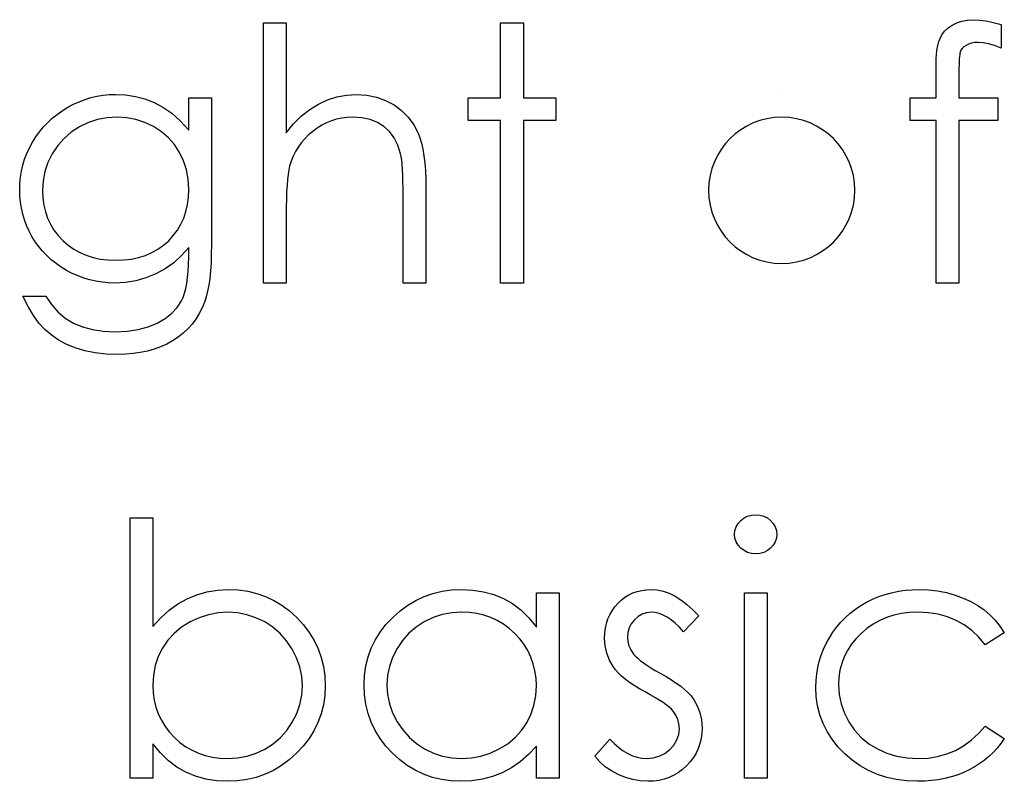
# Model space of a CAD drawing. Header units: inches. Extents: x 7.3 to 43.3, y -43.5 to -20.4.
# Tile 64 of 136: x 34.994 to 35.529, y -39.699 to -39.285. Entities that reach past the tile are written whole.
import ezdxf

# ---------------------------------------------------------------- set-up
doc = ezdxf.new("R2010")
doc.units = ezdxf.units.IN
doc.header["$LTSCALE"] = 0.5
doc.header["$MEASUREMENT"] = 0

msp = doc.modelspace()

# ---------------------------------------------------------------- linework, layer by layer
at = {"color": 7, "linetype": 'Continuous'}
for p, q in [((35.12621, -39.2869), (35.13858, -39.2869)), ((35.12621, -39.42823), (35.12621, -39.2869)), ((35.13858, -39.2869), (35.13858, -39.2869)), ((35.13858, -39.2869), (35.13858, -39.34655)), ((35.25517, -39.2869), (35.26754, -39.2869)), ((35.25517, -39.32753), (35.25517, -39.2869)), ((35.26754, -39.2869), (35.26754, -39.2869)), ((35.26754, -39.2869), (35.26754, -39.32753)), ((35.49657, -39.29137), (35.49841, -39.28957)), ((35.49841, -39.28957), (35.50062, -39.28803)), ((35.50062, -39.28803), (35.50313, -39.28676)), ((35.50313, -39.28676), (35.50589, -39.28585)), ((35.50589, -39.28585), (35.5089, -39.28532)), ((35.5089, -39.28532), (35.51216, -39.28513)), ((35.51216, -39.28513), (35.51216, -39.28513)), ((35.51216, -39.28513), (35.51547, -39.2853)), ((35.51547, -39.2853), (35.51909, -39.28577)), ((35.51909, -39.28577), (35.52301, -39.28659)), ((35.52301, -39.28659), (35.52723, -39.28773)), ((35.52723, -39.28773), (35.52723, -39.30059)), ((35.49389, -39.29565), (35.49505, -39.29338)), ((35.49505, -39.29338), (35.49657, -39.29137)), ((35.4924, -39.30194), (35.49267, -39.30009)), ((35.49267, -39.30009), (35.49303, -39.29841)), ((35.49303, -39.29841), (35.49342, -39.29692)), ((35.49342, -39.29692), (35.49389, -39.29565)), ((35.50708, -39.2999), (35.50614, -39.30075)), ((35.50824, -39.29907), (35.50708, -39.2999)), ((35.50962, -39.29838), (35.50824, -39.29907)), ((35.51114, -39.29788), (35.50962, -39.29838)), ((35.51285, -39.29761), (35.51114, -39.29788)), ((35.5147, -39.2975), (35.51285, -39.29761)), ((35.51743, -39.29769), (35.5147, -39.2975)), ((35.5147, -39.2975), (35.5147, -39.2975)), ((35.52044, -39.29827), (35.51743, -39.29769)), ((35.5237, -39.29924), (35.52044, -39.29827)), ((35.52723, -39.30059), (35.5237, -39.29924)), ((35.49204, -39.3063), (35.49218, -39.30404)), ((35.49218, -39.30404), (35.4924, -39.30194)), ((35.5046, -39.30517), (35.50451, -39.30641)), ((35.50474, -39.30412), (35.5046, -39.30517)), ((35.50485, -39.30329), (35.50474, -39.30412)), ((35.50501, -39.30269), (35.50485, -39.30329)), ((35.50545, -39.30169), (35.50501, -39.30269)), ((35.50614, -39.30075), (35.50545, -39.30169)), ((35.52723, -39.30059), (35.52723, -39.30059)), ((35.4919, -39.31144), (35.49193, -39.30876)), ((35.49193, -39.30876), (35.49204, -39.3063)), ((35.5044, -39.30956), (35.50435, -39.31146)), ((35.50443, -39.3079), (35.5044, -39.30956)), ((35.50451, -39.30641), (35.50443, -39.3079)), ((35.4919, -39.32753), (35.4919, -39.31144)), ((35.4919, -39.31144), (35.4919, -39.31144)), ((35.50435, -39.31146), (35.50435, -39.31356)), ((35.50435, -39.31356), (35.50435, -39.31356)), ((35.50435, -39.31356), (35.50435, -39.32753)), ((35.03244, -39.3275), (35.0357, -39.32676)), ((35.0357, -39.32676), (35.03901, -39.3262)), ((35.03901, -39.3262), (35.04235, -39.32587)), ((35.04235, -39.32587), (35.04572, -39.32576)), ((35.04572, -39.32576), (35.04572, -39.32576)), ((35.04572, -39.32576), (35.05127, -39.32604)), ((35.05127, -39.32604), (35.05662, -39.32684)), ((35.05662, -39.32684), (35.06179, -39.32816)), ((35.16102, -39.32869), (35.16613, -39.32706)), ((35.16613, -39.32706), (35.1714, -39.32609)), ((35.1714, -39.32609), (35.17689, -39.32576)), ((35.17689, -39.32576), (35.17689, -39.32576)), ((35.17689, -39.32576), (35.18247, -39.32612)), ((35.18247, -39.32612), (35.18771, -39.32717)), ((35.40804, -39.32576), (35.40804, -39.32576)), ((35.01986, -39.33275), (35.02295, -39.33112)), ((35.02295, -39.33112), (35.02607, -39.32968)), ((35.02607, -39.32968), (35.02924, -39.3285)), ((35.02924, -39.3285), (35.03244, -39.3275)), ((35.06179, -39.32816), (35.06676, -39.33004)), ((35.06676, -39.33004), (35.07159, -39.33258)), ((35.08558, -39.32753), (35.09795, -39.32753)), ((35.08558, -39.34514), (35.08558, -39.32753)), ((35.09795, -39.32753), (35.09795, -39.32753)), ((35.09795, -39.32753), (35.09795, -39.40744)), ((35.15144, -39.33385), (35.15613, -39.33095)), ((35.15613, -39.33095), (35.16102, -39.32869)), ((35.18771, -39.32717), (35.19263, -39.32896)), ((35.19263, -39.32896), (35.19721, -39.33145)), ((35.19721, -39.33145), (35.20135, -39.33454)), ((35.23751, -39.3399), (35.23751, -39.32753)), ((35.23751, -39.32753), (35.23751, -39.32753)), ((35.23751, -39.32753), (35.25517, -39.32753)), ((35.25517, -39.32753), (35.25517, -39.32753)), ((35.26754, -39.32753), (35.26754, -39.32753)), ((35.26754, -39.32753), (35.28521, -39.32753)), ((35.28521, -39.32753), (35.28521, -39.32753)), ((35.28521, -39.32753), (35.28521, -39.3399)), ((35.47777, -39.3399), (35.47777, -39.32753)), ((35.47777, -39.32753), (35.47777, -39.32753)), ((35.47777, -39.32753), (35.4919, -39.32753)), ((35.4919, -39.32753), (35.4919, -39.32753)), ((35.50435, -39.32753), (35.50435, -39.32753)), ((35.50435, -39.32753), (35.52547, -39.32753)), ((35.52547, -39.32753), (35.52547, -39.32753)), ((35.52547, -39.32753), (35.52547, -39.3399)), ((35.01141, -39.33868), (35.01406, -39.33656)), ((35.01406, -39.33656), (35.01688, -39.33457)), ((35.01688, -39.33457), (35.01986, -39.33275)), ((35.07159, -39.33258), (35.07636, -39.33595)), ((35.07636, -39.33595), (35.081, -39.34014)), ((35.14266, -39.34166), (35.14697, -39.33744)), ((35.14697, -39.33744), (35.15144, -39.33385)), ((35.20135, -39.33454), (35.20494, -39.3381)), ((35.00661, -39.34343), (35.00893, -39.34097)), ((35.00893, -39.34097), (35.01141, -39.33868)), ((35.03109, -39.34108), (35.02626, -39.3434)), ((35.03609, -39.33945), (35.03109, -39.34108)), ((35.04131, -39.33846), (35.03609, -39.33945)), ((35.04672, -39.33813), (35.04131, -39.33846)), ((35.0519, -39.33846), (35.04672, -39.33813)), ((35.05693, -39.3394), (35.0519, -39.33846)), ((35.06176, -39.34103), (35.05693, -39.3394)), ((35.06642, -39.34326), (35.06176, -39.34103)), ((35.081, -39.34014), (35.08558, -39.34514)), ((35.13858, -39.34655), (35.14266, -39.34166)), ((35.15801, -39.34243), (35.1555, -39.34401)), ((35.16058, -39.34114), (35.15801, -39.34243)), ((35.16326, -39.34003), (35.16058, -39.34114)), ((35.16599, -39.33921), (35.16326, -39.34003)), ((35.16883, -39.3386), (35.16599, -39.33921)), ((35.17173, -39.33824), (35.16883, -39.3386)), ((35.17471, -39.33813), (35.17173, -39.33824)), ((35.17974, -39.33843), (35.17471, -39.33813)), ((35.17471, -39.33813), (35.17471, -39.33813)), ((35.18426, -39.33937), (35.17974, -39.33843)), ((35.18826, -39.34092), (35.18426, -39.33937)), ((35.19177, -39.3431), (35.18826, -39.34092)), ((35.19478, -39.34589), (35.19177, -39.3431)), ((35.20494, -39.3381), (35.20792, -39.34219)), ((35.20792, -39.34219), (35.21032, -39.34674)), ((35.25517, -39.3399), (35.23751, -39.3399)), ((35.23751, -39.3399), (35.23751, -39.3399)), ((35.25517, -39.42823), (35.25517, -39.3399)), ((35.25517, -39.3399), (35.25517, -39.3399)), ((35.28521, -39.3399), (35.26754, -39.3399)), ((35.26754, -39.3399), (35.26754, -39.3399)), ((35.26754, -39.3399), (35.26754, -39.42823)), ((35.28521, -39.3399), (35.28521, -39.3399)), ((35.4919, -39.3399), (35.47777, -39.3399)), ((35.47777, -39.3399), (35.47777, -39.3399)), ((35.4919, -39.42823), (35.4919, -39.3399)), ((35.4919, -39.3399), (35.4919, -39.3399)), ((35.50432, -39.3399), (35.50427, -39.42823)), ((35.52547, -39.3399), (35.50432, -39.3399)), ((35.50432, -39.3399), (35.50432, -39.3399)), ((35.52547, -39.3399), (35.52547, -39.3399)), ((35.00247, -39.34878), (35.00445, -39.34602)), ((35.00445, -39.34602), (35.00661, -39.34343)), ((35.02179, -39.34627), (35.01784, -39.34967)), ((35.02626, -39.3434), (35.02179, -39.34627)), ((35.07076, -39.34605), (35.06642, -39.34326)), ((35.07454, -39.34931), (35.07076, -39.34605)), ((35.08558, -39.34514), (35.08558, -39.34514)), ((35.13858, -39.34655), (35.13858, -39.34655)), ((35.15078, -39.34779), (35.14871, -39.34986)), ((35.15307, -39.3458), (35.15078, -39.34779)), ((35.1555, -39.34401), (35.15307, -39.3458)), ((35.19726, -39.34928), (35.19478, -39.34589)), ((35.21032, -39.34674), (35.21131, -39.34931)), ((34.99902, -39.35475), (35.00065, -39.35171)), ((35.00065, -39.35171), (35.00247, -39.34878)), ((35.01439, -39.35356), (35.01144, -39.35795)), ((35.01784, -39.34967), (35.01439, -39.35356)), ((35.07782, -39.35303), (35.07454, -39.34931)), ((35.08058, -39.35723), (35.07782, -39.35303)), ((35.14683, -39.35207), (35.14515, -39.35439)), ((35.14871, -39.34986), (35.14683, -39.35207)), ((35.19925, -39.35331), (35.19726, -39.34928)), ((35.20074, -39.35795), (35.19925, -39.35331)), ((35.21131, -39.34931), (35.21217, -39.35223)), ((35.21217, -39.35223), (35.21289, -39.35546)), ((34.99642, -39.36096), (34.99761, -39.35781)), ((34.99761, -39.35781), (34.99902, -39.35475)), ((35.01144, -39.35795), (35.00909, -39.3627)), ((35.08277, -39.36178), (35.08058, -39.35723)), ((35.14369, -39.35682), (35.14242, -39.35936)), ((35.14515, -39.35439), (35.14369, -39.35682)), ((35.20107, -39.35955), (35.20074, -39.35795)), ((35.20074, -39.35795), (35.20074, -39.35795)), ((35.21289, -39.35546), (35.21349, -39.35905)), ((35.21349, -39.35905), (35.21394, -39.363)), ((34.99468, -39.36742), (34.99546, -39.36416)), ((34.99546, -39.36416), (34.99642, -39.36096)), ((35.00909, -39.3627), (35.00744, -39.36761)), ((35.08434, -39.36667), (35.08277, -39.36178)), ((35.14134, -39.36203), (35.14048, -39.36479)), ((35.14242, -39.35936), (35.14134, -39.36203)), ((35.20138, -39.36154), (35.20107, -39.35955)), ((35.20162, -39.36385), (35.20138, -39.36154)), ((35.20182, -39.36653), (35.20162, -39.36385)), ((35.21394, -39.363), (35.21427, -39.36725)), ((34.99416, -39.37073), (34.99468, -39.36742)), ((35.00744, -39.36761), (35.00641, -39.37274)), ((35.08528, -39.37183), (35.08434, -39.36667)), ((35.13966, -39.36921), (35.13932, -39.372)), ((35.14004, -39.36681), (35.13966, -39.36921)), ((35.14048, -39.36479), (35.14004, -39.36681)), ((35.14048, -39.36479), (35.14048, -39.36479)), ((35.20198, -39.3696), (35.20182, -39.36653)), ((35.20209, -39.37299), (35.20198, -39.3696)), ((35.21427, -39.36725), (35.21449, -39.37186)), ((34.99372, -39.37755), (34.99383, -39.37412)), ((34.99383, -39.37412), (34.99416, -39.37073)), ((35.00641, -39.37274), (35.00608, -39.37804)), ((35.08558, -39.37733), (35.08528, -39.37183)), ((35.13905, -39.3752), (35.13885, -39.37876)), ((35.13932, -39.372), (35.13905, -39.3752)), ((35.20215, -39.37675), (35.20209, -39.37299)), ((35.21449, -39.37186), (35.21454, -39.3768)), ((34.99383, -39.38097), (34.99372, -39.37755)), ((34.99372, -39.37755), (34.99372, -39.37755)), ((35.00608, -39.37804), (35.00608, -39.37804)), ((35.00608, -39.37804), (35.00625, -39.38205)), ((35.08542, -39.38155), (35.08558, -39.37733)), ((35.08558, -39.37733), (35.08558, -39.37733)), ((35.13885, -39.37876), (35.13869, -39.38274)), ((35.20218, -39.38086), (35.20215, -39.37675)), ((35.21454, -39.3768), (35.21454, -39.3768)), ((35.21454, -39.3768), (35.21454, -39.42823)), ((34.99413, -39.38434), (34.99383, -39.38097)), ((34.99466, -39.38762), (34.99413, -39.38434)), ((35.00625, -39.38205), (35.00677, -39.38588)), ((35.00677, -39.38588), (35.00766, -39.38955)), ((35.08406, -39.38936), (35.08489, -39.38555)), ((35.08489, -39.38555), (35.08542, -39.38155)), ((35.13869, -39.38274), (35.13861, -39.38707)), ((35.20218, -39.42823), (35.20218, -39.38086)), ((35.20218, -39.38086), (35.20218, -39.38086)), ((34.99537, -39.39082), (34.99466, -39.38762)), ((34.99631, -39.39397), (34.99537, -39.39082)), ((35.00766, -39.38955), (35.00887, -39.393)), ((35.08288, -39.39295), (35.08406, -39.38936)), ((35.13861, -39.38707), (35.13858, -39.39182)), ((34.99747, -39.39703), (34.99631, -39.39397)), ((35.00887, -39.393), (35.01042, -39.39632)), ((35.01042, -39.39632), (35.01232, -39.39944)), ((35.07945, -39.39949), (35.08133, -39.39632)), ((35.08133, -39.39632), (35.08288, -39.39295)), ((35.13858, -39.39182), (35.13858, -39.39182)), ((35.13858, -39.39182), (35.13858, -39.42823)), ((34.99882, -39.40004), (34.99747, -39.39703)), ((35.00037, -39.40297), (34.99882, -39.40004)), ((35.01232, -39.39944), (35.01459, -39.40239)), ((35.07724, -39.40247), (35.07945, -39.39949)), ((35.00214, -39.40578), (35.00037, -39.40297)), ((35.00407, -39.40846), (35.00214, -39.40578)), ((35.01459, -39.40239), (35.01718, -39.40515)), ((35.01718, -39.40515), (35.02005, -39.40766)), ((35.07189, -39.40772), (35.07471, -39.40523)), ((35.07471, -39.40523), (35.07724, -39.40247)), ((35.00617, -39.41097), (35.00407, -39.40846)), ((35.00843, -39.41335), (35.00617, -39.41097)), ((35.02005, -39.40766), (35.02314, -39.40984)), ((35.02314, -39.40984), (35.02645, -39.41166)), ((35.02645, -39.41166), (35.02993, -39.41318)), ((35.06209, -39.41321), (35.06557, -39.41172)), ((35.06557, -39.41172), (35.06883, -39.40987)), ((35.06883, -39.40987), (35.07189, -39.40772)), ((35.08558, -39.40893), (35.08172, -39.41332)), ((35.08558, -39.41415), (35.08558, -39.40893)), ((35.08558, -39.40893), (35.08558, -39.40893)), ((35.09789, -39.41255), (35.09773, -39.41729)), ((35.09795, -39.40744), (35.09789, -39.41255)), ((35.09795, -39.40744), (35.09795, -39.40744)), ((35.01089, -39.41558), (35.00843, -39.41335)), ((35.01351, -39.41765), (35.01089, -39.41558)), ((35.0163, -39.41959), (35.01351, -39.41765)), ((35.02993, -39.41318), (35.03363, -39.41434)), ((35.03363, -39.41434), (35.03755, -39.4152)), ((35.03755, -39.4152), (35.04166, -39.41569)), ((35.04166, -39.41569), (35.04597, -39.41586)), ((35.04597, -39.41586), (35.05033, -39.41569)), ((35.04597, -39.41586), (35.04597, -39.41586)), ((35.05033, -39.41569), (35.05447, -39.4152)), ((35.05447, -39.4152), (35.05839, -39.41437)), ((35.05839, -39.41437), (35.06209, -39.41321)), ((35.07747, -39.41718), (35.0728, -39.4205)), ((35.08172, -39.41332), (35.07747, -39.41718)), ((35.08553, -39.41815), (35.08558, -39.41415)), ((35.08558, -39.41415), (35.08558, -39.41415)), ((35.09773, -39.41729), (35.09742, -39.42168)), ((35.01925, -39.42138), (35.0163, -39.41959)), ((35.02231, -39.42298), (35.01925, -39.42138)), ((35.02546, -39.42436), (35.02231, -39.42298)), ((35.06772, -39.42326), (35.06237, -39.42544)), ((35.0728, -39.4205), (35.06772, -39.42326)), ((35.08503, -39.4253), (35.08533, -39.42188)), ((35.08533, -39.42188), (35.08553, -39.41815)), ((35.09742, -39.42168), (35.09704, -39.42571)), ((35.02864, -39.42555), (35.02546, -39.42436)), ((35.03186, -39.42651), (35.02864, -39.42555)), ((35.03515, -39.42726), (35.03186, -39.42651)), ((35.03849, -39.42778), (35.03515, -39.42726)), ((35.04188, -39.42812), (35.03849, -39.42778)), ((35.04534, -39.42823), (35.04188, -39.42812)), ((35.05119, -39.42792), (35.04534, -39.42823)), ((35.04534, -39.42823), (35.04534, -39.42823)), ((35.05685, -39.42698), (35.05119, -39.42792)), ((35.06237, -39.42544), (35.05685, -39.42698)), ((35.08403, -39.43126), (35.08459, -39.42842)), ((35.08459, -39.42842), (35.08503, -39.4253)), ((35.09704, -39.42571), (35.09651, -39.42941)), ((35.13858, -39.42823), (35.12621, -39.42823)), ((35.12621, -39.42823), (35.12621, -39.42823)), ((35.13858, -39.42823), (35.13858, -39.42823)), ((35.21454, -39.42823), (35.20218, -39.42823)), ((35.20218, -39.42823), (35.20218, -39.42823)), ((35.21454, -39.42823), (35.21454, -39.42823)), ((35.26754, -39.42823), (35.25517, -39.42823)), ((35.25517, -39.42823), (35.25517, -39.42823)), ((35.26754, -39.42823), (35.26754, -39.42823)), ((35.50427, -39.42823), (35.4919, -39.42823)), ((35.4919, -39.42823), (35.4919, -39.42823)), ((35.50427, -39.42823), (35.50427, -39.42823)), ((35.08257, -39.43604), (35.08337, -39.4338)), ((35.08337, -39.4338), (35.08403, -39.43126)), ((35.09588, -39.43272), (35.09513, -39.43571)), ((35.09651, -39.42941), (35.09588, -39.43272)), ((34.99824, -39.44092), (34.99548, -39.43529)), ((34.99548, -39.43529), (34.99548, -39.43529)), ((34.99548, -39.43529), (35.00785, -39.43529)), ((35.00785, -39.43529), (35.00785, -39.43529)), ((35.00785, -39.43529), (35.01097, -39.43993)), ((35.07931, -39.44145), (35.08163, -39.438)), ((35.08163, -39.438), (35.08257, -39.43604)), ((35.09428, -39.43833), (35.0929, -39.4417)), ((35.09513, -39.43571), (35.09428, -39.43833)), ((35.09428, -39.43833), (35.09428, -39.43833)), ((35.00114, -39.44584), (34.99824, -39.44092)), ((35.01097, -39.43993), (35.01453, -39.4439)), ((35.01453, -39.4439), (35.0185, -39.44727)), ((35.07272, -39.44744), (35.07636, -39.44459)), ((35.07636, -39.44459), (35.07931, -39.44145)), ((35.09129, -39.44484), (35.08947, -39.4478)), ((35.0929, -39.4417), (35.09129, -39.44484)), ((35.00415, -39.45), (35.00114, -39.44584)), ((35.0073, -39.45348), (35.00415, -39.45)), ((35.0185, -39.44727), (35.02289, -39.44998)), ((35.02289, -39.44998), (35.02778, -39.45205)), ((35.06353, -39.45205), (35.06841, -39.44998)), ((35.06841, -39.44998), (35.07272, -39.44744)), ((35.08947, -39.4478), (35.0874, -39.45056)), ((35.01075, -39.45644), (35.0073, -39.45348)), ((35.02778, -39.45205), (35.03322, -39.45354)), ((35.03322, -39.45354), (35.03918, -39.45442)), ((35.03918, -39.45442), (35.04572, -39.45472)), ((35.04572, -39.45472), (35.05218, -39.45442)), ((35.04572, -39.45472), (35.04572, -39.45472)), ((35.05218, -39.45442), (35.05812, -39.45354)), ((35.05812, -39.45354), (35.06353, -39.45205)), ((35.08257, -39.4555), (35.07981, -39.45768)), ((35.08508, -39.45312), (35.08257, -39.4555)), ((35.0874, -39.45056), (35.08508, -39.45312)), ((35.01464, -39.45906), (35.01075, -39.45644)), ((35.01903, -39.46138), (35.01464, -39.45906)), ((35.0768, -39.45964), (35.07363, -39.46138)), ((35.07981, -39.45768), (35.0768, -39.45964)), ((35.02389, -39.46339), (35.01903, -39.46138)), ((35.02916, -39.46502), (35.02389, -39.46339)), ((35.03476, -39.46615), (35.02916, -39.46502)), ((35.04067, -39.46687), (35.03476, -39.46615)), ((35.0593, -39.46604), (35.05533, -39.46662)), ((35.06311, -39.46521), (35.0593, -39.46604)), ((35.06678, -39.46419), (35.06311, -39.46521)), ((35.07029, -39.4629), (35.06678, -39.46419)), ((35.07363, -39.46138), (35.07029, -39.4629)), ((35.04691, -39.46709), (35.04067, -39.46687)), ((35.05119, -39.46698), (35.04691, -39.46709)), ((35.04691, -39.46709), (35.04691, -39.46709)), ((35.05533, -39.46662), (35.05119, -39.46698)), ((35.05378, -39.69725), (35.05378, -39.55593)), ((35.05378, -39.55593), (35.05378, -39.55593)), ((35.05378, -39.55593), (35.06615, -39.55593)), ((35.06615, -39.55593), (35.06615, -39.55593)), ((35.06615, -39.55593), (35.06615, -39.61483)), ((35.38428, -39.55891), (35.38574, -39.55728)), ((35.38574, -39.55728), (35.3875, -39.55593)), ((35.3875, -39.55593), (35.38946, -39.55493)), ((35.38946, -39.55493), (35.39153, -39.55435)), ((35.39153, -39.55435), (35.3938, -39.55416)), ((35.3938, -39.55416), (35.39609, -39.55435)), ((35.39609, -39.55435), (35.39821, -39.55493)), ((35.39821, -39.55493), (35.40017, -39.55593)), ((35.40017, -39.55593), (35.40194, -39.55728)), ((35.40194, -39.55728), (35.40343, -39.55891)), ((35.38259, -39.56269), (35.38323, -39.56073)), ((35.38323, -39.56073), (35.38428, -39.55891)), ((35.40343, -39.55891), (35.40448, -39.56073)), ((35.40448, -39.56073), (35.40512, -39.56269)), ((35.38237, -39.56481), (35.38259, -39.56269)), ((35.38259, -39.56688), (35.38237, -39.56481)), ((35.38237, -39.56481), (35.38237, -39.56481)), ((35.38323, -39.56882), (35.38259, -39.56688)), ((35.40512, -39.56688), (35.40448, -39.56882)), ((35.40512, -39.56269), (35.40534, -39.56481)), ((35.40534, -39.56481), (35.40512, -39.56688)), ((35.40534, -39.56481), (35.40534, -39.56481)), ((35.38428, -39.57061), (35.38323, -39.56882)), ((35.38574, -39.57224), (35.38428, -39.57061)), ((35.3875, -39.57359), (35.38574, -39.57224)), ((35.40194, -39.57224), (35.40017, -39.57359)), ((35.40343, -39.57061), (35.40194, -39.57224)), ((35.40448, -39.56882), (35.40343, -39.57061)), ((35.38946, -39.57459), (35.3875, -39.57359)), ((35.39153, -39.57517), (35.38946, -39.57459)), ((35.3938, -39.57536), (35.39153, -39.57517)), ((35.39609, -39.57517), (35.3938, -39.57536)), ((35.3938, -39.57536), (35.3938, -39.57536)), ((35.39821, -39.57459), (35.39609, -39.57517)), ((35.40017, -39.57359), (35.39821, -39.57459)), ((35.0797, -39.6026), (35.0847, -39.59979)), ((35.0847, -39.59979), (35.08997, -39.59761)), ((35.08997, -39.59761), (35.09546, -39.59603)), ((35.09546, -39.59603), (35.10123, -39.59509)), ((35.10123, -39.59509), (35.10722, -39.59479)), ((35.10722, -39.59479), (35.10722, -39.59479)), ((35.10722, -39.59479), (35.11255, -39.59504)), ((35.11255, -39.59504), (35.11771, -39.59576)), ((35.11771, -39.59576), (35.12265, -39.59694)), ((35.12265, -39.59694), (35.1274, -39.5986)), ((35.1274, -39.5986), (35.13193, -39.60075)), ((35.20902, -39.60073), (35.2136, -39.5986)), ((35.2136, -39.5986), (35.21838, -39.59692)), ((35.21838, -39.59692), (35.22335, -39.59573)), ((35.22335, -39.59573), (35.22851, -39.59504)), ((35.22851, -39.59504), (35.23387, -39.59479)), ((35.23387, -39.59479), (35.23387, -39.59479)), ((35.23387, -39.59479), (35.24002, -39.59509)), ((35.24002, -39.59509), (35.24587, -39.59601)), ((35.24587, -39.59601), (35.25142, -39.59755)), ((35.25142, -39.59755), (35.25667, -39.59968)), ((35.25667, -39.59968), (35.26161, -39.60246)), ((35.27461, -39.61519), (35.27461, -39.59656)), ((35.27461, -39.59656), (35.27461, -39.59656)), ((35.27461, -39.59656), (35.28697, -39.59656)), ((35.28697, -39.59656), (35.28697, -39.69725)), ((35.32079, -39.60056), (35.32278, -39.59904)), ((35.32278, -39.59904), (35.32487, -39.59774)), ((35.32487, -39.59774), (35.32708, -39.59667)), ((35.32708, -39.59667), (35.32943, -39.59584)), ((35.32943, -39.59584), (35.33188, -39.59526)), ((35.33188, -39.59526), (35.33445, -39.5949)), ((35.33445, -39.5949), (35.33716, -39.59479)), ((35.33716, -39.59479), (35.33716, -39.59479)), ((35.33716, -39.59479), (35.34036, -39.59501)), ((35.34036, -39.59501), (35.34356, -39.59567)), ((35.34356, -39.59567), (35.34679, -39.59681)), ((35.34679, -39.59681), (35.35002, -39.59838)), ((35.35002, -39.59838), (35.35322, -39.60039)), ((35.38767, -39.59656), (35.40004, -39.59656)), ((35.38767, -39.69725), (35.38767, -39.59656)), ((35.40004, -39.59656), (35.40004, -39.59656)), ((35.40004, -39.59656), (35.40004, -39.69725)), ((35.45411, -39.60172), (35.45737, -39.60009)), ((35.45737, -39.60009), (35.46074, -39.59868)), ((35.46074, -39.59868), (35.46419, -39.5975)), ((35.46419, -39.5975), (35.46775, -39.59653)), ((35.46775, -39.59653), (35.47139, -39.59576)), ((35.47139, -39.59576), (35.47512, -39.59523)), ((35.47512, -39.59523), (35.47895, -39.5949)), ((35.47895, -39.5949), (35.4829, -39.59479)), ((35.4829, -39.59479), (35.4829, -39.59479)), ((35.4829, -39.59479), (35.48784, -39.59498)), ((35.48784, -39.59498), (35.49273, -39.59556)), ((35.49273, -39.59556), (35.4975, -39.5965)), ((35.4975, -39.5965), (35.5022, -39.59786)), ((35.5022, -39.59786), (35.50667, -39.59951)), ((35.50667, -39.59951), (35.51081, -39.60139)), ((35.07493, -39.60605), (35.0797, -39.6026)), ((35.13193, -39.60075), (35.13629, -39.60338)), ((35.13629, -39.60338), (35.14043, -39.60647)), ((35.20047, -39.60644), (35.20466, -39.60335)), ((35.20466, -39.60335), (35.20902, -39.60073)), ((35.26161, -39.60246), (35.26627, -39.606)), ((35.31576, -39.60633), (35.31723, -39.60426)), ((35.31723, -39.60426), (35.31891, -39.60233)), ((35.31891, -39.60233), (35.32079, -39.60056)), ((35.35322, -39.60039), (35.35645, -39.60285)), ((35.35645, -39.60285), (35.35971, -39.60575)), ((35.44801, -39.60553), (35.45099, -39.60354)), ((35.45099, -39.60354), (35.45411, -39.60172)), ((35.51081, -39.60139), (35.51456, -39.60351)), ((35.51456, -39.60351), (35.51799, -39.60586)), ((35.06615, -39.61483), (35.07043, -39.61011)), ((35.07043, -39.61011), (35.07493, -39.60605)), ((35.09129, -39.61011), (35.08635, -39.61243)), ((35.09637, -39.60848), (35.09129, -39.61011)), ((35.10156, -39.60749), (35.09637, -39.60848)), ((35.10692, -39.60716), (35.10156, -39.60749)), ((35.11216, -39.60749), (35.10692, -39.60716)), ((35.10692, -39.60716), (35.10692, -39.60716)), ((35.11724, -39.60848), (35.11216, -39.60749)), ((35.12218, -39.61011), (35.11724, -39.60848)), ((35.12693, -39.61243), (35.12218, -39.61011)), ((35.14043, -39.60647), (35.14438, -39.61006)), ((35.14438, -39.61006), (35.14799, -39.61398)), ((35.19285, -39.61389), (35.19649, -39.61)), ((35.19649, -39.61), (35.20047, -39.60644)), ((35.21846, -39.61008), (35.21369, -39.61235)), ((35.22343, -39.60845), (35.21846, -39.61008)), ((35.22862, -39.60749), (35.22343, -39.60845)), ((35.23403, -39.60716), (35.22862, -39.60749)), ((35.23823, -39.60732), (35.23403, -39.60716)), ((35.24226, -39.60788), (35.23823, -39.60732)), ((35.24612, -39.60876), (35.24226, -39.60788)), ((35.24982, -39.61003), (35.24612, -39.60876)), ((35.25333, -39.61163), (35.24982, -39.61003)), ((35.26627, -39.606), (35.27058, -39.61022)), ((35.27058, -39.61022), (35.27461, -39.61519)), ((35.31273, -39.61323), (35.3135, -39.6108)), ((35.3135, -39.6108), (35.31452, -39.60851)), ((35.31452, -39.60851), (35.31576, -39.60633)), ((35.32992, -39.60945), (35.32791, -39.61124)), ((35.33216, -39.60818), (35.32992, -39.60945)), ((35.33456, -39.60741), (35.33216, -39.60818)), ((35.33716, -39.60716), (35.33456, -39.60741)), ((35.33928, -39.60732), (35.33716, -39.60716)), ((35.33716, -39.60716), (35.33716, -39.60716)), ((35.34143, -39.60782), (35.33928, -39.60732)), ((35.34359, -39.60865), (35.34143, -39.60782)), ((35.34577, -39.60981), (35.34359, -39.60865)), ((35.34792, -39.6113), (35.34577, -39.60981)), ((35.36294, -39.60912), (35.35455, -39.61776)), ((35.35971, -39.60575), (35.36294, -39.60912)), ((35.44017, -39.61248), (35.44263, -39.61)), ((35.44263, -39.61), (35.44522, -39.60768)), ((35.44522, -39.60768), (35.44801, -39.60553)), ((35.46501, -39.61003), (35.46126, -39.61166)), ((35.46896, -39.60879), (35.46501, -39.61003)), ((35.4731, -39.60788), (35.46896, -39.60879)), ((35.47746, -39.60735), (35.4731, -39.60788)), ((35.48199, -39.60716), (35.47746, -39.60735)), ((35.48765, -39.60743), (35.48199, -39.60716)), ((35.48199, -39.60716), (35.48199, -39.60716)), ((35.49298, -39.60826), (35.48765, -39.60743)), ((35.49803, -39.60964), (35.49298, -39.60826)), ((35.50278, -39.61157), (35.49803, -39.60964)), ((35.51799, -39.60586), (35.5211, -39.60848)), ((35.5211, -39.60848), (35.52398, -39.61144)), ((35.06615, -39.61483), (35.06615, -39.61483)), ((35.08177, -39.6153), (35.07774, -39.61861)), ((35.08635, -39.61243), (35.08177, -39.6153)), ((35.13137, -39.61533), (35.12693, -39.61243)), ((35.13535, -39.61875), (35.13137, -39.61533)), ((35.14799, -39.61398), (35.15111, -39.61809)), ((35.1897, -39.61801), (35.19285, -39.61389)), ((35.20927, -39.61519), (35.20532, -39.61859)), ((35.21369, -39.61235), (35.20927, -39.61519)), ((35.25669, -39.61359), (35.25333, -39.61163)), ((35.25987, -39.61594), (35.25669, -39.61359)), ((35.26288, -39.61861), (35.25987, -39.61594)), ((35.27461, -39.61519), (35.27461, -39.61519)), ((35.31182, -39.61842), (35.31215, -39.61577)), ((35.31215, -39.61577), (35.31273, -39.61323)), ((35.32504, -39.61563), (35.32432, -39.61809)), ((35.32623, -39.61337), (35.32504, -39.61563)), ((35.32791, -39.61124), (35.32623, -39.61337)), ((35.35013, -39.61312), (35.34792, -39.6113)), ((35.35234, -39.61527), (35.35013, -39.61312)), ((35.35455, -39.61776), (35.35234, -39.61527)), ((35.43581, -39.61798), (35.43791, -39.61516)), ((35.43791, -39.61516), (35.44017, -39.61248)), ((35.45433, -39.61596), (35.45116, -39.61867)), ((35.4577, -39.61364), (35.45433, -39.61596)), ((35.46126, -39.61166), (35.4577, -39.61364)), ((35.50719, -39.61406), (35.50278, -39.61157)), ((35.51131, -39.61709), (35.50719, -39.61406)), ((35.52398, -39.61144), (35.52662, -39.61475)), ((35.52662, -39.61475), (35.529, -39.61839)), ((35.07774, -39.61861), (35.07426, -39.62239)), ((35.13883, -39.6227), (35.13535, -39.61875)), ((35.15111, -39.61809), (35.15376, -39.62242)), ((35.18705, -39.62228), (35.1897, -39.61801)), ((35.20532, -39.61859), (35.20185, -39.62248)), ((35.26564, -39.62157), (35.26288, -39.61861)), ((35.31171, -39.62121), (35.31182, -39.61842)), ((35.31198, -39.62546), (35.31171, -39.62121)), ((35.31171, -39.62121), (35.31171, -39.62121)), ((35.32432, -39.61809), (35.32407, -39.62071)), ((35.32407, -39.62071), (35.32407, -39.62071)), ((35.32407, -39.62071), (35.32429, -39.62308)), ((35.35455, -39.61776), (35.35455, -39.61776)), ((35.43217, -39.62411), (35.43388, -39.62099)), ((35.43388, -39.62099), (35.43581, -39.61798)), ((35.45116, -39.61867), (35.44829, -39.62162)), ((35.51514, -39.62068), (35.51131, -39.61709)), ((35.51865, -39.62482), (35.51514, -39.62068)), ((35.529, -39.61839), (35.51865, -39.62482)), ((35.07137, -39.62665), (35.06907, -39.63126)), ((35.07426, -39.62239), (35.07137, -39.62665)), ((35.14184, -39.62717), (35.13883, -39.6227)), ((35.15376, -39.62242), (35.15594, -39.62695)), ((35.18316, -39.63145), (35.18487, -39.62676)), ((35.18487, -39.62676), (35.18705, -39.62228)), ((35.20185, -39.62248), (35.19884, -39.62692)), ((35.26801, -39.62469), (35.26564, -39.62157)), ((35.27003, -39.628), (35.26801, -39.62469)), ((35.31287, -39.62943), (35.31198, -39.62546)), ((35.32429, -39.62308), (35.32493, -39.62538)), ((35.32493, -39.62538), (35.326, -39.62764)), ((35.43068, -39.62728), (35.43217, -39.62411)), ((35.4458, -39.62474), (35.44368, -39.628)), ((35.44829, -39.62162), (35.4458, -39.62474)), ((35.51865, -39.62482), (35.51865, -39.62482)), ((35.06907, -39.63126), (35.06745, -39.63611)), ((35.14427, -39.63197), (35.14184, -39.62717)), ((35.14603, -39.63689), (35.14427, -39.63197)), ((35.15594, -39.62695), (35.15763, -39.63167)), ((35.15763, -39.63167), (35.15881, -39.63661)), ((35.18194, -39.63631), (35.18316, -39.63145)), ((35.19644, -39.63167), (35.19472, -39.63658)), ((35.19884, -39.62692), (35.19644, -39.63167)), ((35.27168, -39.63148), (35.27003, -39.628)), ((35.27295, -39.63512), (35.27168, -39.63148)), ((35.3143, -39.63321), (35.31287, -39.62943)), ((35.326, -39.62764), (35.3275, -39.62985)), ((35.3275, -39.62985), (35.3275, -39.62985)), ((35.3275, -39.62985), (35.32846, -39.63098)), ((35.32846, -39.63098), (35.32968, -39.63214)), ((35.32968, -39.63214), (35.33111, -39.63338)), ((35.42839, -39.63385), (35.42941, -39.63054)), ((35.42941, -39.63054), (35.43068, -39.62728)), ((35.44197, -39.63142), (35.44061, -39.63498)), ((35.44368, -39.628), (35.44197, -39.63142)), ((35.06745, -39.63611), (35.06648, -39.64128)), ((35.14705, -39.64194), (35.14603, -39.63689)), ((35.15881, -39.63661), (35.15953, -39.64174)), ((35.18123, -39.64139), (35.18194, -39.63631)), ((35.19472, -39.63658), (35.19367, -39.64161)), ((35.27386, -39.63896), (35.27295, -39.63512)), ((35.31632, -39.63672), (35.3143, -39.63321)), ((35.31759, -39.6384), (35.31632, -39.63672)), ((35.31632, -39.63672), (35.31632, -39.63672)), ((35.33111, -39.63338), (35.3328, -39.63465)), ((35.3328, -39.63465), (35.33473, -39.63598)), ((35.33473, -39.63598), (35.33688, -39.63733)), ((35.33688, -39.63733), (35.33925, -39.63876)), ((35.427, -39.64067), (35.42756, -39.63722)), ((35.42756, -39.63722), (35.42839, -39.63385)), ((35.44061, -39.63498), (35.43967, -39.63871)), ((35.06648, -39.64128), (35.06615, -39.64671)), ((35.14741, -39.6471), (35.14705, -39.64194)), ((35.15953, -39.64174), (35.15978, -39.6471)), ((35.18098, -39.64663), (35.18123, -39.64139)), ((35.19367, -39.64161), (35.19334, -39.64677)), ((35.27441, -39.64296), (35.27386, -39.63896)), ((35.31913, -39.64012), (35.31759, -39.6384)), ((35.3209, -39.64183), (35.31913, -39.64012)), ((35.32294, -39.64354), (35.3209, -39.64183)), ((35.33925, -39.63876), (35.34188, -39.64023)), ((35.34188, -39.64023), (35.34188, -39.64023)), ((35.34188, -39.64023), (35.34508, -39.64205)), ((35.34508, -39.64205), (35.348, -39.64384)), ((35.42665, -39.64417), (35.427, -39.64067)), ((35.4391, -39.6426), (35.4389, -39.64663)), ((35.43967, -39.63871), (35.4391, -39.6426)), ((35.06615, -39.64671), (35.06615, -39.64671)), ((35.06615, -39.64671), (35.06634, -39.65088)), ((35.14708, -39.65226), (35.14741, -39.6471)), ((35.14741, -39.6471), (35.14741, -39.6471)), ((35.15978, -39.6471), (35.15953, -39.65237)), ((35.15978, -39.6471), (35.15978, -39.6471)), ((35.18123, -39.65199), (35.18098, -39.64663)), ((35.18098, -39.64663), (35.18098, -39.64663)), ((35.19334, -39.64677), (35.19334, -39.64677)), ((35.19334, -39.64677), (35.1937, -39.6519)), ((35.27428, -39.65259), (35.27461, -39.64713)), ((35.27461, -39.64713), (35.27441, -39.64296)), ((35.27461, -39.64713), (35.27461, -39.64713)), ((35.32526, -39.64525), (35.32294, -39.64354)), ((35.3278, -39.64699), (35.32526, -39.64525)), ((35.33061, -39.64873), (35.3278, -39.64699)), ((35.348, -39.64384), (35.35068, -39.64564)), ((35.35068, -39.64564), (35.35308, -39.6474)), ((35.35308, -39.6474), (35.35521, -39.64917)), ((35.42654, -39.64773), (35.42665, -39.64417)), ((35.42678, -39.65298), (35.42654, -39.64773)), ((35.42654, -39.64773), (35.42654, -39.64773)), ((35.4389, -39.64663), (35.4389, -39.64663)), ((35.4389, -39.64663), (35.43926, -39.6519)), ((35.06634, -39.65088), (35.06689, -39.65488)), ((35.14603, -39.65726), (35.14708, -39.65226)), ((35.15953, -39.65237), (35.15881, -39.65745)), ((35.18194, -39.65715), (35.18123, -39.65199)), ((35.1937, -39.6519), (35.19472, -39.65693)), ((35.27331, -39.65775), (35.27428, -39.65259)), ((35.33368, -39.65047), (35.33061, -39.64873)), ((35.33652, -39.65201), (35.33368, -39.65047)), ((35.33368, -39.65047), (35.33368, -39.65047)), ((35.33909, -39.65348), (35.33652, -39.65201)), ((35.34141, -39.65486), (35.33909, -39.65348)), ((35.35521, -39.64917), (35.35709, -39.65091)), ((35.35709, -39.65091), (35.35869, -39.65265)), ((35.35869, -39.65265), (35.36001, -39.65436)), ((35.42753, -39.65803), (35.42678, -39.65298)), ((35.43926, -39.6519), (35.44031, -39.65701)), ((35.06689, -39.65488), (35.0678, -39.65872)), ((35.0678, -39.65872), (35.06907, -39.66236)), ((35.14432, -39.66217), (35.14603, -39.65726)), ((35.15881, -39.65745), (35.1576, -39.66234)), ((35.18313, -39.66209), (35.18194, -39.65715)), ((35.19472, -39.65693), (35.19646, -39.66184)), ((35.27165, -39.66267), (35.27331, -39.65775)), ((35.34345, -39.65618), (35.34141, -39.65486)), ((35.34522, -39.65745), (35.34345, -39.65618)), ((35.34673, -39.65867), (35.34522, -39.65745)), ((35.34798, -39.6598), (35.34673, -39.65867)), ((35.36001, -39.65436), (35.36001, -39.65436)), ((35.36001, -39.65436), (35.36205, -39.65792)), ((35.36205, -39.65792), (35.36355, -39.6617)), ((35.42874, -39.66286), (35.42753, -39.65803)), ((35.44031, -39.65701), (35.44208, -39.66198)), ((35.06907, -39.66236), (35.07073, -39.66584)), ((35.14189, -39.66692), (35.14432, -39.66217)), ((35.1576, -39.66234), (35.15589, -39.66703)), ((35.18481, -39.66684), (35.18313, -39.66209)), ((35.19646, -39.66184), (35.19889, -39.66664)), ((35.26936, -39.66728), (35.27165, -39.66267)), ((35.34894, -39.66085), (35.34798, -39.6598)), ((35.35043, -39.66303), (35.34894, -39.66085)), ((35.34894, -39.66085), (35.34894, -39.66085)), ((35.35148, -39.66535), (35.35043, -39.66303)), ((35.36355, -39.6617), (35.3644, -39.6657)), ((35.43048, -39.66753), (35.42874, -39.66286)), ((35.44208, -39.66198), (35.44453, -39.66678)), ((35.07073, -39.66584), (35.07275, -39.66915)), ((35.07275, -39.66915), (35.07512, -39.67227)), ((35.13891, -39.67133), (35.14189, -39.66692)), ((35.15589, -39.66703), (35.15371, -39.67153)), ((35.18699, -39.67139), (35.18481, -39.66684)), ((35.19889, -39.66664), (35.20193, -39.67111)), ((35.26646, -39.6715), (35.26936, -39.66728)), ((35.35212, -39.66783), (35.35148, -39.66535)), ((35.35234, -39.67045), (35.35212, -39.66783)), ((35.3644, -39.6657), (35.3647, -39.66993)), ((35.43269, -39.67197), (35.43048, -39.66753)), ((35.44453, -39.66678), (35.44762, -39.67122)), ((35.51498, -39.67313), (35.51865, -39.66899)), ((35.51865, -39.66899), (35.51865, -39.66899)), ((35.51865, -39.66899), (35.529, -39.67578)), ((35.07512, -39.67227), (35.07785, -39.67523)), ((35.13543, -39.67523), (35.13891, -39.67133)), ((35.15371, -39.67153), (35.15103, -39.67581)), ((35.18962, -39.67572), (35.18699, -39.67139)), ((35.20193, -39.67111), (35.20541, -39.67506)), ((35.20541, -39.67506), (35.20938, -39.67848)), ((35.26304, -39.67528), (35.26646, -39.6715)), ((35.35104, -39.67655), (35.35201, -39.67363)), ((35.35201, -39.67363), (35.35234, -39.67045)), ((35.35234, -39.67045), (35.35234, -39.67045)), ((35.36457, -39.67291), (35.36418, -39.67578)), ((35.3647, -39.66993), (35.36457, -39.67291)), ((35.3647, -39.66993), (35.3647, -39.66993)), ((35.4354, -39.67619), (35.43269, -39.67197)), ((35.44762, -39.67122), (35.45124, -39.67517)), ((35.51103, -39.67672), (35.51498, -39.67313)), ((35.07021, -39.68356), (35.06615, -39.67862)), ((35.06615, -39.67862), (35.06615, -39.67862)), ((35.06615, -39.67862), (35.06615, -39.69725)), ((35.07785, -39.67523), (35.08086, -39.6779)), ((35.08086, -39.6779), (35.08406, -39.68022)), ((35.08406, -39.68022), (35.0874, -39.68218)), ((35.12707, -39.68147), (35.13148, -39.67862)), ((35.13148, -39.67862), (35.13543, -39.67523)), ((35.14788, -39.67992), (35.14424, -39.68381)), ((35.15103, -39.67581), (35.14788, -39.67992)), ((35.19274, -39.67984), (35.18962, -39.67572)), ((35.19635, -39.68376), (35.19274, -39.67984)), ((35.20938, -39.67848), (35.21383, -39.68138)), ((35.25446, -39.68144), (35.25901, -39.67859)), ((35.25901, -39.67859), (35.26304, -39.67528)), ((35.27461, -39.67984), (35.27033, -39.68447)), ((35.27461, -39.69725), (35.27461, -39.67984)), ((35.27461, -39.67984), (35.27461, -39.67984)), ((35.30641, -39.68538), (35.3146, -39.67606)), ((35.3146, -39.67606), (35.3146, -39.67606)), ((35.3146, -39.67606), (35.31698, -39.67854)), ((35.31698, -39.67854), (35.31938, -39.68069)), ((35.34715, -39.68182), (35.34941, -39.67931)), ((35.34941, -39.67931), (35.35104, -39.67655)), ((35.36352, -39.67854), (35.36261, -39.68116)), ((35.36418, -39.67578), (35.36352, -39.67854)), ((35.43857, -39.68025), (35.4354, -39.67619)), ((35.44227, -39.68409), (35.43857, -39.68025)), ((35.45124, -39.67517), (35.45535, -39.67857)), ((35.45535, -39.67857), (35.46002, -39.68144)), ((35.50242, -39.68224), (35.50686, -39.67975)), ((35.50686, -39.67975), (35.51103, -39.67672)), ((35.52712, -39.67846), (35.52508, -39.681)), ((35.529, -39.67578), (35.52712, -39.67846)), ((35.529, -39.67578), (35.529, -39.67578)), ((35.07454, -39.68781), (35.07021, -39.68356)), ((35.0874, -39.68218), (35.09094, -39.68378)), ((35.09094, -39.68378), (35.09463, -39.68505)), ((35.09463, -39.68505), (35.0985, -39.68594)), ((35.11213, -39.68632), (35.11732, -39.68536)), ((35.11732, -39.68536), (35.12229, -39.68373)), ((35.12229, -39.68373), (35.12707, -39.68147)), ((35.14424, -39.68381), (35.14026, -39.68737)), ((35.2003, -39.68734), (35.19635, -39.68376)), ((35.21383, -39.68138), (35.2186, -39.6837)), ((35.2186, -39.6837), (35.22354, -39.68533)), ((35.22354, -39.68533), (35.22865, -39.68632)), ((35.23928, -39.68632), (35.24449, -39.68536)), ((35.24449, -39.68536), (35.24954, -39.68373)), ((35.24954, -39.68373), (35.25446, -39.68144)), ((35.27033, -39.68447), (35.26583, -39.68845)), ((35.30908, -39.68839), (35.30641, -39.68538)), ((35.30641, -39.68538), (35.30641, -39.68538)), ((35.31938, -39.68069), (35.32184, -39.68251)), ((35.32184, -39.68251), (35.32429, -39.684)), ((35.32429, -39.684), (35.32681, -39.68516)), ((35.32681, -39.68516), (35.32937, -39.68599)), ((35.33812, -39.68635), (35.34141, -39.68544)), ((35.34141, -39.68544), (35.34442, -39.68395)), ((35.34442, -39.68395), (35.34715, -39.68182)), ((35.36139, -39.6837), (35.35996, -39.6861)), ((35.36261, -39.68116), (35.36139, -39.6837)), ((35.44633, -39.68759), (35.44227, -39.68409)), ((35.46002, -39.68144), (35.4651, -39.68373)), ((35.4651, -39.68373), (35.47045, -39.68536)), ((35.47045, -39.68536), (35.47611, -39.68632)), ((35.48754, -39.68638), (35.49276, -39.68555)), ((35.49276, -39.68555), (35.4977, -39.68417)), ((35.4977, -39.68417), (35.50242, -39.68224)), ((35.52052, -39.68558), (35.51804, -39.68765)), ((35.52287, -39.68337), (35.52052, -39.68558)), ((35.52508, -39.681), (35.52287, -39.68337)), ((35.07918, -39.69132), (35.07454, -39.68781)), ((35.0985, -39.68594), (35.10253, -39.68649)), ((35.10253, -39.68649), (35.10672, -39.68665)), ((35.10672, -39.68665), (35.11213, -39.68632)), ((35.13607, -39.69046), (35.13171, -39.69309)), ((35.14026, -39.68737), (35.13607, -39.69046)), ((35.20444, -39.69044), (35.2003, -39.68734)), ((35.2088, -39.69306), (35.20444, -39.69044)), ((35.22865, -39.68632), (35.23392, -39.68665)), ((35.23392, -39.68665), (35.23928, -39.68632)), ((35.23392, -39.68665), (35.23392, -39.68665)), ((35.26583, -39.68845), (35.26103, -39.69176)), ((35.31209, -39.69107), (35.30908, -39.68839)), ((35.31543, -39.69342), (35.31209, -39.69107)), ((35.32937, -39.68599), (35.33194, -39.68649)), ((35.33194, -39.68649), (35.33456, -39.68665)), ((35.33456, -39.68665), (35.33812, -39.68635)), ((35.33456, -39.68665), (35.33456, -39.68665)), ((35.35626, -39.69057), (35.35408, -39.69256)), ((35.35825, -39.68839), (35.35626, -39.69057)), ((35.35996, -39.6861), (35.35825, -39.68839)), ((35.45063, -39.69063), (35.44633, -39.68759)), ((35.45522, -39.6932), (35.45063, -39.69063)), ((35.47611, -39.68632), (35.48207, -39.68665)), ((35.48207, -39.68665), (35.48754, -39.68638)), ((35.48207, -39.68665), (35.48207, -39.68665)), ((35.51536, -39.68955), (35.51255, -39.69132)), ((35.51804, -39.68765), (35.51536, -39.68955)), ((35.08412, -39.69414), (35.07918, -39.69132)), ((35.08936, -39.69626), (35.08412, -39.69414)), ((35.09488, -39.69781), (35.08936, -39.69626)), ((35.12712, -39.69521), (35.12235, -39.6969)), ((35.13171, -39.69309), (35.12712, -39.69521)), ((35.21333, -39.69521), (35.2088, -39.69306)), ((35.21808, -39.69687), (35.21333, -39.69521)), ((35.25073, -39.69643), (35.24524, -39.69786)), ((35.256, -39.69441), (35.25073, -39.69643)), ((35.26103, -39.69176), (35.256, -39.69441)), ((35.3191, -39.6954), (35.31543, -39.69342)), ((35.323, -39.69698), (35.3191, -39.6954)), ((35.34936, -39.69571), (35.34679, -39.6969)), ((35.35179, -39.69427), (35.34936, -39.69571)), ((35.35408, -39.69256), (35.35179, -39.69427)), ((35.46005, -39.69529), (35.45522, -39.6932)), ((35.46512, -39.69692), (35.46005, -39.69529)), ((35.5033, -39.6956), (35.50002, -39.69665)), ((35.5065, -39.69436), (35.5033, -39.6956)), ((35.50959, -39.69292), (35.5065, -39.69436)), ((35.51255, -39.69132), (35.50959, -39.69292)), ((35.06615, -39.69725), (35.05378, -39.69725)), ((35.06615, -39.69725), (35.06615, -39.69725)), ((35.10071, -39.69872), (35.09488, -39.69781)), ((35.10684, -39.69902), (35.10071, -39.69872)), ((35.11219, -39.69877), (35.10684, -39.69902)), ((35.10684, -39.69902), (35.10684, -39.69902)), ((35.11738, -39.69808), (35.11219, -39.69877)), ((35.12235, -39.6969), (35.11738, -39.69808)), ((35.22302, -39.69805), (35.21808, -39.69687)), ((35.22815, -39.69877), (35.22302, -39.69805)), ((35.23348, -39.69902), (35.22815, -39.69877)), ((35.23947, -39.69874), (35.23348, -39.69902)), ((35.23348, -39.69902), (35.23348, -39.69902)), ((35.24524, -39.69786), (35.23947, -39.69874)), ((35.28697, -39.69725), (35.27461, -39.69725)), ((35.27461, -39.69725), (35.27461, -39.69725)), ((35.28697, -39.69725), (35.28697, -39.69725)), ((35.32697, -39.69811), (35.323, -39.69698)), ((35.33103, -39.6988), (35.32697, -39.69811)), ((35.3352, -39.69902), (35.33103, -39.6988)), ((35.33829, -39.69888), (35.3352, -39.69902)), ((35.3352, -39.69902), (35.3352, -39.69902)), ((35.34124, -39.6985), (35.33829, -39.69888)), ((35.34408, -39.69783), (35.34124, -39.6985)), ((35.34679, -39.6969), (35.34408, -39.69783)), ((35.40004, -39.69725), (35.38767, -39.69725)), ((35.38767, -39.69725), (35.38767, -39.69725)), ((35.40004, -39.69725), (35.40004, -39.69725)), ((35.47045, -39.69808), (35.46512, -39.69692)), ((35.47603, -39.6988), (35.47045, -39.69808)), ((35.48188, -39.69902), (35.47603, -39.6988)), ((35.48572, -39.69894), (35.48188, -39.69902)), ((35.48188, -39.69902), (35.48188, -39.69902)), ((35.48944, -39.69863), (35.48572, -39.69894)), ((35.49309, -39.69817), (35.48944, -39.69863)), ((35.49659, -39.6975), (35.49309, -39.69817)), ((35.50002, -39.69665), (35.49659, -39.6975))]:
    msp.add_line(p, q, dxfattribs=at)
msp.add_arc((35.40799, -39.37787), 0.03974, 90.0002, 89.9998, dxfattribs=at)

doc.saveas('drawing.dxf')
